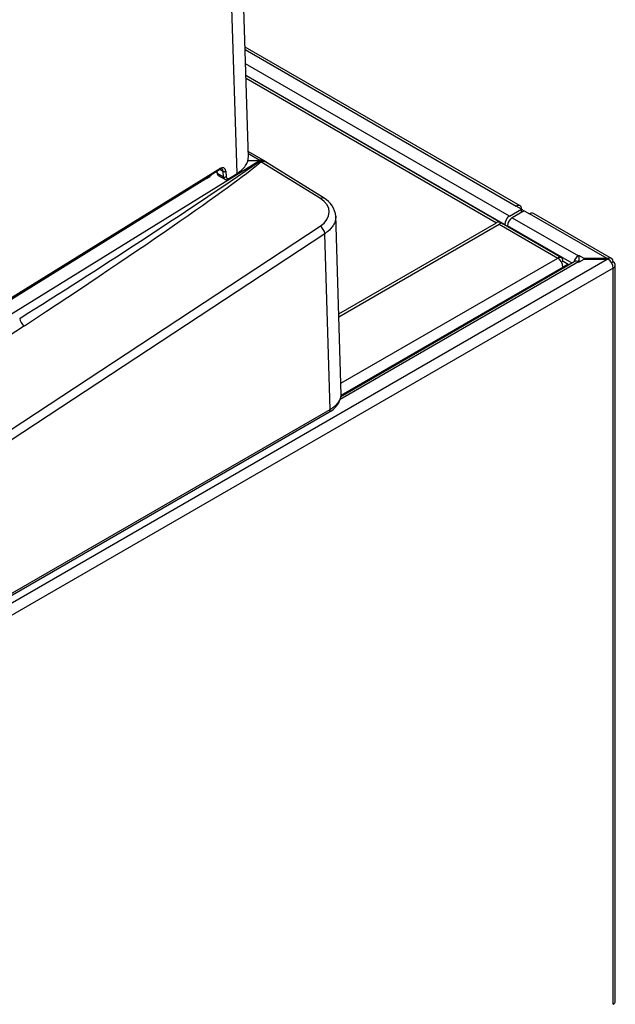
# Model space of a CAD drawing. Header units: millimetres. Extents: x 14 to 274, y 0 to 191.
# Tile 58 of 59: x 264 to 274, y 122 to 138. Entities that reach past the tile are written whole.
import ezdxf

# ---------------------------------------------------------------- set-up
doc = ezdxf.new("R2010")
doc.units = ezdxf.units.MM
doc.layers.add('134.136_BW4_CTM-', color=7, linetype='Continuous')
doc.layers.add('Standard', color=7, linetype='Continuous')

# ---------------------------------------------------------------- blocks, each defined once
blk = doc.blocks.new('SE')
at = {"layer": '134.136_BW4_CTM-', "color": 7, "linetype": 'Continuous'}
for p, q in [((78.913, 61.099), (78.643, 69.889)), ((78.731, 60.846), (78.456, 69.781)), ((83.238, 60.331), (78.859, 62.858)), ((78.86, 62.817), (83.178, 60.325)), ((83.07, 60.165), (78.867, 62.591)), ((78.873, 62.411), (82.994, 60.032)), ((83.897, 59.502), (78.873, 62.402)), ((78.875, 62.362), (82.861, 60.06)), ((79.185, 61.035), (78.91, 61.193)), ((49.867, 42.975), (79.087, 61.052)), ((78.891, 61.046), (79.087, 61.052)), ((78.892, 61.05), (79.084, 61.057)), ((79.084, 61.057), (78.912, 61.156)), ((79.094, 61.039), (79.117, 61.051)), ((80.059, 60.443), (79.11, 61.031)), ((80.116, 60.451), (79.211, 61.011)), ((50.399, 43.553), (78.451, 60.908)), ((50.404, 43.567), (78.457, 60.921)), ((78.403, 60.878), (78.405, 60.862)), ((78.411, 60.883), (78.413, 60.85)), ((78.413, 60.85), (78.516, 60.791)), ((78.509, 60.877), (78.454, 60.909)), ((78.516, 60.791), (78.509, 60.877)), ((78.552, 60.879), (78.558, 60.793)), ((78.609, 60.77), (78.731, 60.846)), ((78.246, 60.762), (50.353, 43.506)), ((78.43, 60.814), (78.536, 60.752)), ((78.604, 60.757), (78.726, 60.833)), ((83.07, 60.165), (83.262, 60.276)), ((83.305, 60.251), (83.113, 60.14)), ((83.262, 60.276), (83.178, 60.325)), ((83.262, 60.227), (83.262, 60.276)), ((83.305, 60.251), (83.39, 60.202)), ((80.391, 57.318), (80.303, 60.18)), ((80.351, 58.611), (82.861, 60.06)), ((83.113, 60.14), (84.166, 59.532)), ((84.627, 59.488), (83.39, 60.202)), ((84.694, 59.49), (83.45, 60.208)), ((50.082, 40.279), (80.054, 60.004)), ((80.353, 58.563), (82.903, 60.036)), ((82.938, 60.055), (82.903, 60.036)), ((82.903, 60.036), (83.838, 59.496)), ((82.994, 60.023), (82.994, 60.032)), ((84.065, 59.414), (83.036, 60.008)), ((83.036, 60.008), (83.036, 59.999)), ((80.129, 59.885), (50.157, 40.161)), ((80.215, 57.087), (80.129, 59.885)), ((51.57, 40.394), (84.627, 59.48)), ((84.166, 59.435), (80.374, 57.246)), ((84.112, 59.441), (80.383, 57.288)), ((80.386, 57.503), (83.838, 59.496)), ((83.897, 59.434), (83.922, 59.448)), ((83.922, 59.448), (84.005, 59.4)), ((84.161, 59.438), (84.161, 59.44)), ((84.175, 59.537), (84.166, 59.532)), ((84.166, 59.45), (84.175, 59.455)), ((84.166, 59.435), (84.175, 59.431)), ((84.175, 59.537), (84.175, 59.455)), ((84.26, 59.488), (84.175, 59.537)), ((84.175, 59.431), (84.26, 59.48)), ((84.175, 59.455), (84.196, 59.443)), ((84.627, 59.488), (84.26, 59.488)), ((84.26, 59.48), (84.26, 59.488)), ((84.26, 59.48), (84.627, 59.48)), ((84.641, 59.479), (84.641, 59.487)), ((84.719, 59.435), (84.694, 59.42)), ((84.719, 59.337), (51.655, 40.247)), ((83.922, 59.351), (80.386, 57.31)), ((83.921, 59.367), (83.934, 59.359)), ((83.922, 59.331), (83.922, 59.351)), ((84.005, 59.4), (83.934, 59.359)), ((83.934, 59.359), (83.934, 59.338)), ((84.005, 59.4), (84.005, 59.379)), ((84.719, 47.612), (84.719, 59.337)), ((84.754, 47.661), (84.754, 59.386)), ((75.344, 58.417), (48.857, 40.985)), ((50.157, 39.733), (80.215, 57.087)), ((50.136, 39.687), (80.194, 57.041))]:
    blk.add_line(p, q, dxfattribs=at)
for centre, radius, start, end in [((14.522, 155.484), 114.409, 302.07134, 304.36046), ((79.939, 60.13), 0.366, 4.8186, 61.0785), ((80.041, 57.356), 0.35, 295.9194, 353.857)]:
    blk.add_arc(centre, radius, start, end, dxfattribs=at)
for centre, major_axis, ratio, start_param, end_param in [((75.137, 58.452), (4.021, 2.641), 0.029895, 4.744354, 6.107088), ((79.086, 60.977), (0.138, 0.006), 0.582576, 0.336402, 1.565819), ((79.087, 60.976), (0.137, 0.005), 0.550876, 1.327118, 1.54888), ((79.106, 61.109), (0.068, -0.0733), 0.625734, -1.125523, -0.931948), ((79.131, 61.119), (0.0112, -0.0994), 0.291712, -0.848078, -0.60048), ((78.434, 60.865), (0.0299, 0.0026), 0.620414, 3.141593, 3.87472), ((78.436, 60.933), (-0.0158, 0.0255), 0.556354, 3.141593, 3.90975), ((78.46, 60.817), (-0.065, -0.113), 0.57735, 2.443461, 3.962727), ((78.439, 60.829), (-0.05, -0.0866), 0.57735, 2.443461, 3.145867), ((78.53, 60.891), (0.0299, 0.0024), 0.625473, 3.879379, 5.450176), ((78.71, 60.858), (-0.0158, 0.0255), 0.556354, 3.141593, 3.90975), ((78.245, 60.798), (-0.0237, 0.0383), 0.556371, 1.905851, 2.321486), ((77.847, 61), (0.563, 0.008), 0.607635, 5.489952, 5.768561), ((78.537, 60.805), (0.0299, 0.0024), 0.625473, 3.879379, 5.450176), ((78.586, 60.839), (0.05, 0.0866), 0.57735, 2.443461, 3.133095), ((78.608, 60.827), (0.035, 0.0606), 0.57735, 2.443461, 3.962727), ((78.588, 60.783), (-0.0158, 0.0255), 0.556354, 3.141207, 3.90975), ((79.7, 60.215), (-0.499, -0.024), 0.626565, 2.327356, 3.880699), ((80.063, 60.366), (-0.0526, -0.085), 0.576095, 3.14052, 4.014349), ((83.178, 60.227), (-0.06, -0.104), 0.57735, 2.356194, 3.926991), ((83.178, 60.227), (-0.12, 0), 0.57735, 3.403392, 3.926991), ((83.39, 60.104), (-0.06, -0.104), 0.57735, 3.141593, 3.926991), ((82.944, 59.916), (-0.083, 0.145), 0.57735, 5.554068, 6.283185), ((83.07, 60.076), (-0.054, -0.0935), 0.57735, 3.926991, 5.497787), ((83.113, 60.052), (-0.054, -0.0935), 0.57735, 3.926991, 5.497787), ((80.058, 59.926), (0.055, -0.0835), 0.53567, 0.752846, 2.306189), ((83.838, 59.4), (-0.059, -0.102), 0.57735, 2.356194, 3.926991), ((83.838, 59.4), (-0.059, 0.102), 0.57735, 3.926991, 5.497787), ((84.166, 59.444), (0.054, 0.0935), 0.57735, 0.785398, 2.028754), ((84.166, 59.347), (0.054, -0.0935), 0.57735, 2.356194, 3.141593), ((84.166, 59.444), (-0.004, -0.00693), 0.57735, 3.926991, 5.497787), ((84.627, 59.39), (0.17, 0), 0.57735, 1.487366, 1.570796), ((84.627, 59.382), (0.17, 0), 0.57735, 1.487366, 1.570796), ((84.634, 59.386), (-0.06, -0.104), 0.57735, 2.356194, 3.843561), ((84.634, 59.386), (-0.06, 0.104), 0.57735, 3.926991, 5.414357), ((84.634, 59.386), (-0.12, 0), 0.57735, 2.356194, 3.926991), ((75.341, 58.495), (-0.055, 0.0835), 0.53567, 0.752846, 2.306189), ((80.144, 57.128), (-0.05, 0.0866), 0.57735, 3.141593, 3.926991), ((84.634, 47.661), (-0.12, 0), 0.57735, 2.356194, 3.141593)]:
    blk.add_ellipse(centre, major_axis=major_axis, ratio=ratio, start_param=start_param, end_param=end_param, dxfattribs=at)
for points, degree, knots in [([(78.731, 60.846), (78.789, 60.881), (78.835, 60.923), (78.897, 61.014), (78.913, 61.063), (78.913, 61.114), (78.913, 61.116), (78.913, 61.118)], 3, [0, 0, 0, 0, 0.489117, 0.489117, 0.978234, 0.978234, 1, 1, 1, 1]), ([(79.124, 61.035), (79.123, 61.035), (79.12, 61.035), (79.116, 61.035), (79.112, 61.034), (79.11, 61.032), (79.11, 61.031)], 3, [0, 0, 0, 0, 0.275478, 0.501455, 0.753753, 1, 1, 1, 1]), ([(79.117, 61.051), (79.139, 61.048), (79.159, 61.042), (79.178, 61.036), (79.193, 61.027)], 2, [0, 0, 0, 0.5, 0.5, 1, 1, 1]), ([(79.211, 61.011), (79.209, 61.012), (79.196, 61.019), (79.167, 61.03), (79.139, 61.033), (79.124, 61.035)], 3, [0, 0, 0, 0, 0.072971, 0.535124, 1, 1, 1, 1]), ([(78.451, 60.908), (78.459, 60.912), (78.472, 60.918), (78.484, 60.918), (78.487, 60.916), (78.488, 60.915)], 3, [0, 0, 0, 0, 0.377653, 0.769683, 1, 1, 1, 1]), ([(78.536, 60.753), (78.541, 60.751), (78.552, 60.744), (78.574, 60.744), (78.592, 60.75), (78.601, 60.756), (78.604, 60.757)], 3, [0, 0, 0, 0, 0.220342, 0.544351, 0.891299, 1, 1, 1, 1]), ([(80.304, 60.162), (80.304, 60.158), (80.304, 60.145), (80.302, 60.122), (80.296, 60.093), (80.287, 60.064), (80.274, 60.036), (80.258, 60.008), (80.238, 59.981), (80.215, 59.956), (80.19, 59.931), (80.161, 59.907), (80.139, 59.892), (80.129, 59.885)], 3, [0, 0, 0, 0, 0.036548, 0.132891, 0.229235, 0.325579, 0.421924, 0.518269, 0.614614, 0.71096, 0.807306, 0.903653, 1, 1, 1, 1]), ([(80.215, 57.087), (80.22, 57.09), (80.23, 57.096), (80.245, 57.106), (80.259, 57.116), (80.272, 57.126), (80.285, 57.136), (80.297, 57.147), (80.308, 57.157), (80.318, 57.168), (80.328, 57.179), (80.337, 57.19), (80.345, 57.201), (80.352, 57.212), (80.359, 57.223), (80.365, 57.234), (80.371, 57.245), (80.375, 57.256), (80.379, 57.267), (80.383, 57.278), (80.386, 57.289), (80.388, 57.3), (80.389, 57.311), (80.39, 57.322), (80.391, 57.332), (80.391, 57.338), (80.391, 57.341)], 3, [0, 0, 0, 0, 0.046307, 0.092235, 0.137785, 0.182956, 0.227749, 0.272163, 0.316199, 0.359856, 0.403135, 0.446036, 0.488558, 0.530702, 0.572467, 0.613854, 0.654862, 0.695493, 0.735744, 0.775617, 0.815112, 0.854229, 0.892967, 0.931327, 0.969308, 1, 1, 1, 1])]:
    blk.add_open_spline(points, degree=degree, knots=knots, dxfattribs=at)
blk.add_open_spline([(78.413, 60.85), (78.415, 60.832), (78.422, 60.818), (78.434, 60.811)], degree=3, dxfattribs=at)

msp = doc.modelspace()

# ---------------------------------------------------------------- block references
at = {"layer": 'Standard', "color": 7}
msp.add_blockref('SE', (189.0536, 74.4965), dxfattribs=at)

doc.saveas('drawing.dxf')
